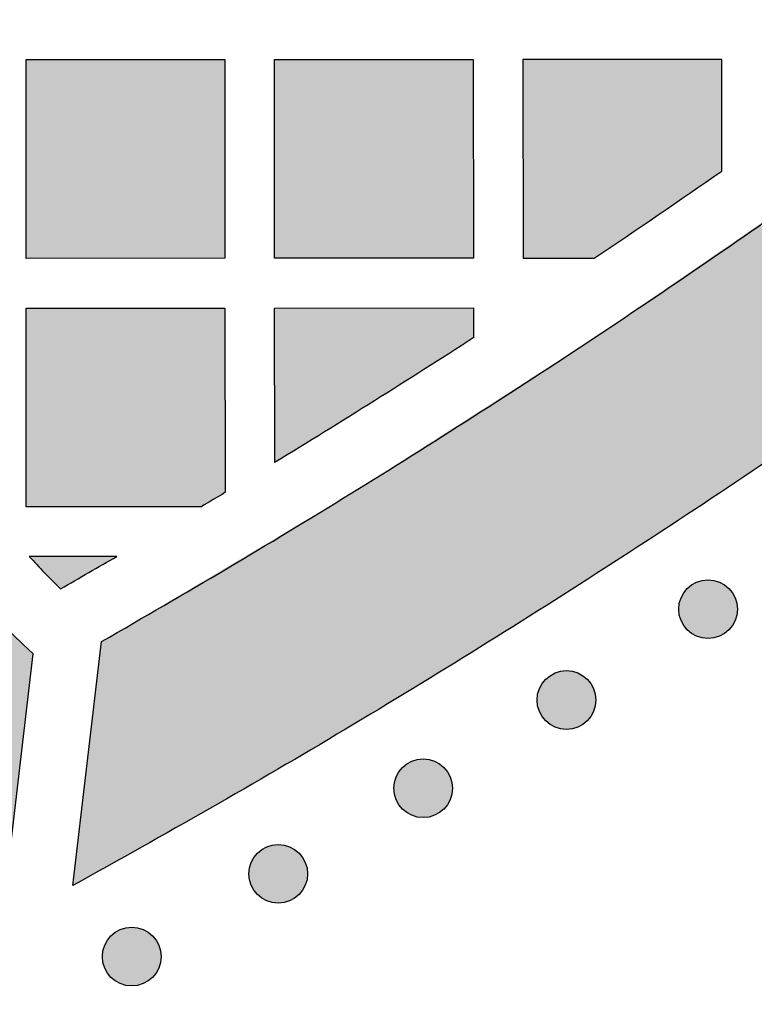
# Model space of a CAD drawing. Header units: millimetres. Extents: x -3873 to -97, y 912 to 4165.
# Tile 163 of 256: x -3072 to -3028, y 979 to 1038. Entities that reach past the tile are written whole.
import ezdxf

# ---------------------------------------------------------------- set-up
doc = ezdxf.new("R2010")
doc.units = ezdxf.units.MM
doc.layers.add('pattern', color=7, linetype='Continuous', true_color=0x000000)

msp = doc.modelspace()

# ---------------------------------------------------------------- hatches: boundary and pattern name
at = {"layer": 'pattern'}
for points in [[(-2948.165, 1076.832), (-2954.912, 1070.202), (-2961.782, 1063.684), (-2968.774, 1057.282), (-2975.884, 1051), (-2983.11, 1044.839), (-2990.447, 1038.804), (-2997.892, 1032.898), (-3005.443, 1027.122), (-3013.095, 1021.481), (-3020.846, 1015.976), (-3028.69, 1010.61), (-3036.626, 1005.386), (-3044.647, 1000.305), (-3052.752, 995.37), (-3060.935, 990.582), (-3069.193, 985.944), (-3067.466, 1000.671), (-3052.455, 1009.586), (-3037.726, 1019.008), (-3023.305, 1028.923), (-3009.218, 1039.317), (-2995.486, 1050.173), (-2982.134, 1061.471), (-2969.182, 1073.193), (-2956.651, 1085.316), (-2944.529, 1097.85), (-2932.809, 1110.804), (-2921.513, 1124.158), (-2910.66, 1137.891), (-2900.268, 1151.98), (-2890.355, 1166.403), (-2880.935, 1181.133), (-2872.023, 1196.146), (-2857.297, 1197.875), (-2861.934, 1189.616), (-2866.72, 1181.432), (-2871.653, 1173.327), (-2876.733, 1165.304), (-2881.956, 1157.368), (-2887.321, 1149.523), (-2892.824, 1141.772), (-2898.464, 1134.118), (-2904.239, 1126.567), (-2910.144, 1119.12), (-2916.178, 1111.782), (-2922.337, 1104.556), (-2928.619, 1097.445), (-2935.019, 1090.452), (-2941.536, 1083.58)], [(-3073.23, 985.977), (-3071.594, 999.928), (-3072.198, 1000.486), (-3072.793, 1001.055), (-3073.379, 1001.636), (-3073.957, 1002.228), (-3074.525, 1002.832), (-3075.083, 1003.447), (-3075.631, 1004.072), (-3076.168, 1004.708), (-3076.695, 1005.354), (-3077.211, 1006.01), (-3077.716, 1006.676), (-3078.209, 1007.351), (-3078.69, 1008.035), (-3079.159, 1008.729), (-3079.616, 1009.43), (-3080.061, 1010.14), (-3080.493, 1010.858), (-3080.911, 1011.583), (-3081.317, 1012.315), (-3081.709, 1013.054), (-3082.088, 1013.799), (-3082.454, 1014.55), (-3082.805, 1015.307), (-3083.143, 1016.07), (-3083.466, 1016.837), (-3083.776, 1017.609), (-3084.071, 1018.384), (-3084.353, 1019.164), (-3084.619, 1019.947), (-3084.872, 1020.733), (-3085.11, 1021.521), (-3085.334, 1022.312), (-3085.645, 1023.526), (-3085.917, 1024.754), (-3086.15, 1025.995), (-3086.342, 1027.245), (-3086.493, 1028.505), (-3086.602, 1029.77), (-3086.67, 1031.04), (-3086.696, 1032.312), (-3086.679, 1033.584), (-3086.621, 1034.855), (-3086.521, 1036.121), (-3086.379, 1037.381), (-3086.196, 1038.634), (-3085.972, 1039.876), (-3085.709, 1041.106), (-3085.407, 1042.322), (-3085.061, 1043.557), (-3084.68, 1044.785), (-3084.264, 1046.006), (-3083.814, 1047.216), (-3083.33, 1048.416), (-3082.812, 1049.603), (-3082.262, 1050.776), (-3081.679, 1051.934), (-3081.064, 1053.076), (-3080.418, 1054.199), (-3079.741, 1055.304), (-3079.036, 1056.388), (-3078.301, 1057.451), (-3077.539, 1058.49), (-3076.751, 1059.507), (-3075.937, 1060.498), (-3074.701, 1061.924), (-3073.421, 1063.318), (-3072.1, 1064.678), (-3070.739, 1066.004), (-3069.339, 1067.294), (-3067.901, 1068.545), (-3066.428, 1069.756), (-3064.92, 1070.926), (-3063.381, 1072.053), (-3061.811, 1073.135), (-3060.212, 1074.172), (-3058.587, 1075.163), (-3056.937, 1076.107), (-3055.265, 1077.002), (-3053.573, 1077.848), (-3051.862, 1078.644), (-3036.744, 1085.421), (-3051.99, 1091.739), (-3056.775, 1089.593), (-3058.788, 1088.655), (-3060.78, 1087.66), (-3062.748, 1086.606), (-3064.69, 1085.496), (-3066.602, 1084.33), (-3068.484, 1083.109), (-3070.331, 1081.835), (-3072.143, 1080.509), (-3073.917, 1079.132), (-3075.651, 1077.707), (-3077.343, 1076.234), (-3078.991, 1074.717), (-3080.593, 1073.156), (-3082.147, 1071.555), (-3083.653, 1069.914), (-3085.109, 1068.237), (-3086.131, 1066.991), (-3087.121, 1065.715), (-3088.078, 1064.408), (-3089.001, 1063.073), (-3089.887, 1061.712), (-3090.737, 1060.324), (-3091.548, 1058.913), (-3092.321, 1057.479), (-3093.053, 1056.024), (-3093.745, 1054.55), (-3094.395, 1053.059), (-3095.003, 1051.552), (-3095.569, 1050.031), (-3096.091, 1048.499), (-3096.57, 1046.955), (-3097.005, 1045.404), (-3097.401, 1043.808), (-3097.746, 1042.194), (-3098.04, 1040.564), (-3098.28, 1038.92), (-3098.466, 1037.267), (-3098.598, 1035.605), (-3098.674, 1033.938), (-3098.696, 1032.268), (-3098.662, 1030.599), (-3098.573, 1028.932), (-3098.429, 1027.272), (-3098.231, 1025.619), (-3097.979, 1023.978), (-3097.674, 1022.35), (-3097.317, 1020.738), (-3096.908, 1019.145), (-3096.558, 1017.918), (-3096.181, 1016.695), (-3095.775, 1015.476), (-3095.341, 1014.262), (-3094.88, 1013.054), (-3094.39, 1011.854), (-3093.874, 1010.662), (-3093.329, 1009.478), (-3092.758, 1008.305), (-3092.16, 1007.143), (-3091.535, 1005.993), (-3090.884, 1004.855), (-3090.207, 1003.731), (-3089.505, 1002.622), (-3088.778, 1001.528), (-3088.026, 1000.45), (-3087.251, 999.389), (-3086.453, 998.346), (-3085.631, 997.322), (-3084.788, 996.316), (-3083.924, 995.331), (-3083.039, 994.367), (-3082.134, 993.423), (-3081.21, 992.502), (-3080.268, 991.603), (-3079.308, 990.727), (-3078.332, 989.874), (-3077.339, 989.046), (-3076.332, 988.241), (-3075.311, 987.461), (-3074.277, 986.707)], [(-3060.011, 1023.82), (-3072.011, 1023.819), (-3072.012, 1035.819), (-3060.012, 1035.82)], [(-3057.011, 1023.821), (-3057.012, 1035.82), (-3045.012, 1035.821), (-3045.011, 1023.822)], [(-3037.719, 1023.822), (-3030.012, 1029.093), (-3030.012, 1035.823), (-3042.012, 1035.822), (-3042.011, 1023.822)], [(-3060.01, 1009.673), (-3061.437, 1008.82), (-3072.01, 1008.819), (-3072.011, 1020.819), (-3060.011, 1020.82)], [(-3057.01, 1011.486), (-3057.011, 1020.82), (-3045.011, 1020.821), (-3045.011, 1019.019)], [(-3066.541, 1005.82), (-3071.836, 1005.819), (-3070.905, 1004.826), (-3069.943, 1003.863)], [(-3032.089, 1001.377), (-3032.061, 1001.35), (-3032.032, 1001.323), (-3032.002, 1001.296), (-3031.971, 1001.27), (-3031.939, 1001.244), (-3031.907, 1001.219), (-3031.874, 1001.194), (-3031.84, 1001.17), (-3031.805, 1001.147), (-3031.769, 1001.124), (-3031.732, 1001.102), (-3031.695, 1001.081), (-3031.657, 1001.06), (-3031.618, 1001.04), (-3031.579, 1001.022), (-3031.539, 1001.004), (-3031.498, 1000.987), (-3031.457, 1000.971), (-3031.415, 1000.955), (-3031.372, 1000.941), (-3031.329, 1000.928), (-3031.286, 1000.916), (-3031.242, 1000.905), (-3031.198, 1000.895), (-3031.153, 1000.887), (-3031.108, 1000.879), (-3031.063, 1000.873), (-3031.017, 1000.867), (-3030.972, 1000.863), (-3030.926, 1000.86), (-3030.88, 1000.858), (-3030.834, 1000.858), (-3030.788, 1000.858), (-3030.742, 1000.86), (-3030.697, 1000.863), (-3030.651, 1000.867), (-3030.605, 1000.873), (-3030.56, 1000.879), (-3030.515, 1000.887), (-3030.471, 1000.895), (-3030.426, 1000.905), (-3030.382, 1000.916), (-3030.339, 1000.928), (-3030.296, 1000.941), (-3030.253, 1000.956), (-3030.212, 1000.971), (-3030.17, 1000.987), (-3030.129, 1001.004), (-3030.089, 1001.022), (-3030.05, 1001.041), (-3030.011, 1001.06), (-3029.973, 1001.081), (-3029.936, 1001.102), (-3029.899, 1001.124), (-3029.864, 1001.147), (-3029.829, 1001.17), (-3029.795, 1001.194), (-3029.761, 1001.219), (-3029.729, 1001.244), (-3029.697, 1001.27), (-3029.667, 1001.296), (-3029.637, 1001.323), (-3029.608, 1001.35), (-3029.58, 1001.378), (-3029.552, 1001.406), (-3029.525, 1001.435), (-3029.498, 1001.465), (-3029.472, 1001.495), (-3029.446, 1001.527), (-3029.421, 1001.559), (-3029.396, 1001.593), (-3029.372, 1001.627), (-3029.349, 1001.662), (-3029.326, 1001.698), (-3029.304, 1001.734), (-3029.283, 1001.771), (-3029.262, 1001.809), (-3029.243, 1001.848), (-3029.224, 1001.887), (-3029.206, 1001.928), (-3029.189, 1001.968), (-3029.173, 1002.01), (-3029.158, 1002.052), (-3029.144, 1002.094), (-3029.13, 1002.137), (-3029.118, 1002.18), (-3029.107, 1002.224), (-3029.098, 1002.269), (-3029.089, 1002.313), (-3029.081, 1002.358), (-3029.075, 1002.404), (-3029.069, 1002.449), (-3029.065, 1002.495), (-3029.062, 1002.54), (-3029.061, 1002.586), (-3029.06, 1002.632), (-3029.061, 1002.678), (-3029.062, 1002.724), (-3029.065, 1002.77), (-3029.069, 1002.816), (-3029.075, 1002.861), (-3029.081, 1002.906), (-3029.089, 1002.951), (-3029.098, 1002.996), (-3029.108, 1003.04), (-3029.118, 1003.084), (-3029.131, 1003.128), (-3029.144, 1003.17), (-3029.158, 1003.213), (-3029.173, 1003.255), (-3029.189, 1003.296), (-3029.206, 1003.337), (-3029.224, 1003.377), (-3029.243, 1003.416), (-3029.262, 1003.455), (-3029.283, 1003.493), (-3029.304, 1003.53), (-3029.326, 1003.567), (-3029.349, 1003.603), (-3029.372, 1003.638), (-3029.396, 1003.672), (-3029.421, 1003.705), (-3029.446, 1003.737), (-3029.472, 1003.769), (-3029.498, 1003.8), (-3029.525, 1003.83), (-3029.552, 1003.859), (-3029.58, 1003.887), (-3029.608, 1003.914), (-3029.637, 1003.942), (-3029.667, 1003.968), (-3029.698, 1003.995), (-3029.729, 1004.02), (-3029.762, 1004.045), (-3029.795, 1004.07), (-3029.829, 1004.094), (-3029.864, 1004.118), (-3029.9, 1004.14), (-3029.936, 1004.162), (-3029.973, 1004.184), (-3030.011, 1004.204), (-3030.05, 1004.224), (-3030.09, 1004.243), (-3030.13, 1004.261), (-3030.17, 1004.278), (-3030.212, 1004.294), (-3030.254, 1004.309), (-3030.296, 1004.323), (-3030.339, 1004.336), (-3030.383, 1004.348), (-3030.427, 1004.359), (-3030.471, 1004.369), (-3030.516, 1004.378), (-3030.56, 1004.385), (-3030.606, 1004.392), (-3030.651, 1004.397), (-3030.697, 1004.401), (-3030.743, 1004.404), (-3030.789, 1004.406), (-3030.834, 1004.406), (-3030.88, 1004.406), (-3030.926, 1004.404), (-3030.972, 1004.401), (-3031.018, 1004.397), (-3031.063, 1004.392), (-3031.108, 1004.385), (-3031.153, 1004.378), (-3031.198, 1004.369), (-3031.242, 1004.359), (-3031.286, 1004.348), (-3031.33, 1004.336), (-3031.373, 1004.323), (-3031.415, 1004.309), (-3031.457, 1004.294), (-3031.498, 1004.277), (-3031.539, 1004.26), (-3031.579, 1004.242), (-3031.619, 1004.224), (-3031.657, 1004.204), (-3031.695, 1004.183), (-3031.733, 1004.162), (-3031.769, 1004.14), (-3031.805, 1004.117), (-3031.84, 1004.094), (-3031.874, 1004.07), (-3031.907, 1004.045), (-3031.94, 1004.02), (-3031.971, 1003.994), (-3032.002, 1003.968), (-3032.032, 1003.941), (-3032.061, 1003.914), (-3032.089, 1003.887), (-3032.117, 1003.858), (-3032.144, 1003.829), (-3032.17, 1003.8), (-3032.197, 1003.769), (-3032.222, 1003.737), (-3032.248, 1003.705), (-3032.272, 1003.672), (-3032.296, 1003.637), (-3032.32, 1003.602), (-3032.342, 1003.567), (-3032.365, 1003.53), (-3032.386, 1003.493), (-3032.406, 1003.455), (-3032.426, 1003.416), (-3032.445, 1003.377), (-3032.463, 1003.337), (-3032.48, 1003.296), (-3032.496, 1003.255), (-3032.511, 1003.213), (-3032.525, 1003.17), (-3032.538, 1003.127), (-3032.55, 1003.084), (-3032.561, 1003.04), (-3032.571, 1002.996), (-3032.58, 1002.951), (-3032.587, 1002.906), (-3032.594, 1002.861), (-3032.599, 1002.815), (-3032.603, 1002.77), (-3032.606, 1002.724), (-3032.608, 1002.678), (-3032.609, 1002.632), (-3032.608, 1002.586), (-3032.606, 1002.54), (-3032.603, 1002.494), (-3032.599, 1002.449), (-3032.594, 1002.403), (-3032.587, 1002.358), (-3032.58, 1002.313), (-3032.571, 1002.268), (-3032.561, 1002.224), (-3032.55, 1002.18), (-3032.538, 1002.137), (-3032.525, 1002.094), (-3032.511, 1002.051), (-3032.496, 1002.009), (-3032.48, 1001.968), (-3032.463, 1001.927), (-3032.445, 1001.887), (-3032.426, 1001.848), (-3032.406, 1001.809), (-3032.386, 1001.771), (-3032.364, 1001.734), (-3032.342, 1001.697), (-3032.32, 1001.662), (-3032.296, 1001.627), (-3032.272, 1001.593), (-3032.247, 1001.559), (-3032.222, 1001.527), (-3032.196, 1001.495), (-3032.17, 1001.464), (-3032.144, 1001.435), (-3032.116, 1001.406)], [(-3040.642, 995.888), (-3040.614, 995.86), (-3040.585, 995.833), (-3040.555, 995.806), (-3040.524, 995.78), (-3040.493, 995.754), (-3040.46, 995.729), (-3040.427, 995.705), (-3040.393, 995.68), (-3040.358, 995.657), (-3040.322, 995.634), (-3040.286, 995.612), (-3040.249, 995.591), (-3040.211, 995.571), (-3040.172, 995.551), (-3040.132, 995.532), (-3040.092, 995.514), (-3040.052, 995.497), (-3040.01, 995.481), (-3039.968, 995.466), (-3039.926, 995.452), (-3039.883, 995.439), (-3039.839, 995.427), (-3039.796, 995.416), (-3039.751, 995.406), (-3039.707, 995.397), (-3039.662, 995.389), (-3039.616, 995.383), (-3039.571, 995.378), (-3039.525, 995.374), (-3039.479, 995.371), (-3039.434, 995.369), (-3039.388, 995.368), (-3039.342, 995.369), (-3039.296, 995.371), (-3039.25, 995.374), (-3039.204, 995.378), (-3039.159, 995.383), (-3039.114, 995.39), (-3039.069, 995.397), (-3039.024, 995.406), (-3038.98, 995.416), (-3038.936, 995.427), (-3038.892, 995.439), (-3038.849, 995.452), (-3038.807, 995.466), (-3038.765, 995.481), (-3038.724, 995.497), (-3038.683, 995.514), (-3038.643, 995.532), (-3038.603, 995.551), (-3038.565, 995.571), (-3038.527, 995.591), (-3038.489, 995.612), (-3038.453, 995.634), (-3038.417, 995.657), (-3038.382, 995.681), (-3038.348, 995.705), (-3038.315, 995.729), (-3038.282, 995.755), (-3038.251, 995.78), (-3038.22, 995.807), (-3038.19, 995.833), (-3038.161, 995.86), (-3038.133, 995.888), (-3038.106, 995.916), (-3038.078, 995.945), (-3038.052, 995.975), (-3038.025, 996.006), (-3038, 996.037), (-3037.974, 996.07), (-3037.95, 996.103), (-3037.926, 996.137), (-3037.902, 996.172), (-3037.88, 996.208), (-3037.858, 996.244), (-3037.836, 996.282), (-3037.816, 996.32), (-3037.796, 996.358), (-3037.777, 996.398), (-3037.759, 996.438), (-3037.742, 996.479), (-3037.726, 996.52), (-3037.711, 996.562), (-3037.697, 996.604), (-3037.684, 996.647), (-3037.672, 996.691), (-3037.661, 996.735), (-3037.651, 996.779), (-3037.642, 996.824), (-3037.635, 996.869), (-3037.628, 996.914), (-3037.623, 996.959), (-3037.619, 997.005), (-3037.616, 997.051), (-3037.614, 997.097), (-3037.613, 997.143), (-3037.614, 997.189), (-3037.616, 997.234), (-3037.619, 997.28), (-3037.623, 997.326), (-3037.628, 997.371), (-3037.635, 997.417), (-3037.642, 997.462), (-3037.651, 997.506), (-3037.661, 997.551), (-3037.672, 997.594), (-3037.684, 997.638), (-3037.697, 997.681), (-3037.711, 997.723), (-3037.726, 997.765), (-3037.742, 997.807), (-3037.759, 997.847), (-3037.777, 997.887), (-3037.796, 997.927), (-3037.816, 997.966), (-3037.836, 998.004), (-3037.858, 998.041), (-3037.88, 998.077), (-3037.902, 998.113), (-3037.926, 998.148), (-3037.95, 998.182), (-3037.975, 998.215), (-3038, 998.248), (-3038.026, 998.279), (-3038.052, 998.31), (-3038.079, 998.34), (-3038.106, 998.369), (-3038.133, 998.397), (-3038.161, 998.425), (-3038.19, 998.452), (-3038.22, 998.479), (-3038.251, 998.505), (-3038.283, 998.531), (-3038.315, 998.556), (-3038.348, 998.581), (-3038.383, 998.605), (-3038.417, 998.628), (-3038.453, 998.651), (-3038.49, 998.673), (-3038.527, 998.694), (-3038.565, 998.715), (-3038.604, 998.734), (-3038.643, 998.753), (-3038.683, 998.771), (-3038.724, 998.788), (-3038.765, 998.804), (-3038.807, 998.819), (-3038.85, 998.833), (-3038.893, 998.846), (-3038.936, 998.858), (-3038.98, 998.869), (-3039.024, 998.879), (-3039.069, 998.888), (-3039.114, 998.896), (-3039.159, 998.902), (-3039.205, 998.907), (-3039.25, 998.912), (-3039.296, 998.914), (-3039.342, 998.916), (-3039.388, 998.917), (-3039.434, 998.916), (-3039.48, 998.914), (-3039.526, 998.911), (-3039.571, 998.907), (-3039.617, 998.902), (-3039.662, 998.896), (-3039.707, 998.888), (-3039.751, 998.879), (-3039.796, 998.869), (-3039.84, 998.858), (-3039.883, 998.846), (-3039.926, 998.833), (-3039.969, 998.819), (-3040.011, 998.804), (-3040.052, 998.788), (-3040.093, 998.771), (-3040.133, 998.753), (-3040.172, 998.734), (-3040.211, 998.714), (-3040.249, 998.694), (-3040.286, 998.673), (-3040.323, 998.651), (-3040.358, 998.628), (-3040.393, 998.604), (-3040.427, 998.58), (-3040.461, 998.556), (-3040.493, 998.53), (-3040.525, 998.505), (-3040.555, 998.478), (-3040.585, 998.452), (-3040.614, 998.425), (-3040.643, 998.397), (-3040.67, 998.369), (-3040.697, 998.34), (-3040.724, 998.31), (-3040.75, 998.279), (-3040.776, 998.248), (-3040.801, 998.215), (-3040.826, 998.182), (-3040.85, 998.148), (-3040.873, 998.113), (-3040.896, 998.077), (-3040.918, 998.041), (-3040.939, 998.003), (-3040.96, 997.965), (-3040.979, 997.927), (-3040.998, 997.887), (-3041.016, 997.847), (-3041.033, 997.806), (-3041.049, 997.765), (-3041.064, 997.723), (-3041.079, 997.681), (-3041.092, 997.638), (-3041.104, 997.594), (-3041.115, 997.55), (-3041.124, 997.506), (-3041.133, 997.461), (-3041.141, 997.416), (-3041.147, 997.371), (-3041.153, 997.326), (-3041.157, 997.28), (-3041.16, 997.234), (-3041.161, 997.188), (-3041.162, 997.142), (-3041.161, 997.096), (-3041.16, 997.051), (-3041.157, 997.005), (-3041.153, 996.959), (-3041.147, 996.914), (-3041.141, 996.868), (-3041.133, 996.823), (-3041.124, 996.779), (-3041.115, 996.735), (-3041.104, 996.691), (-3041.092, 996.647), (-3041.078, 996.604), (-3041.064, 996.562), (-3041.049, 996.52), (-3041.033, 996.478), (-3041.016, 996.438), (-3040.998, 996.398), (-3040.979, 996.358), (-3040.96, 996.319), (-3040.939, 996.281), (-3040.918, 996.244), (-3040.896, 996.208), (-3040.873, 996.172), (-3040.85, 996.137), (-3040.826, 996.103), (-3040.801, 996.07), (-3040.776, 996.037), (-3040.75, 996.006), (-3040.724, 995.975), (-3040.697, 995.945), (-3040.67, 995.916)], [(-3049.297, 990.559), (-3049.269, 990.532), (-3049.24, 990.504), (-3049.21, 990.478), (-3049.179, 990.451), (-3049.148, 990.426), (-3049.115, 990.4), (-3049.082, 990.376), (-3049.048, 990.352), (-3049.013, 990.328), (-3048.977, 990.306), (-3048.941, 990.284), (-3048.903, 990.262), (-3048.865, 990.242), (-3048.827, 990.222), (-3048.787, 990.203), (-3048.747, 990.185), (-3048.706, 990.168), (-3048.665, 990.152), (-3048.623, 990.137), (-3048.58, 990.123), (-3048.538, 990.11), (-3048.494, 990.098), (-3048.45, 990.087), (-3048.406, 990.077), (-3048.361, 990.068), (-3048.316, 990.061), (-3048.271, 990.054), (-3048.226, 990.049), (-3048.18, 990.045), (-3048.134, 990.042), (-3048.088, 990.04), (-3048.042, 990.04), (-3047.996, 990.04), (-3047.95, 990.042), (-3047.905, 990.045), (-3047.859, 990.049), (-3047.814, 990.054), (-3047.768, 990.061), (-3047.723, 990.068), (-3047.679, 990.077), (-3047.634, 990.087), (-3047.591, 990.098), (-3047.547, 990.11), (-3047.504, 990.123), (-3047.462, 990.137), (-3047.42, 990.152), (-3047.378, 990.169), (-3047.338, 990.186), (-3047.297, 990.203), (-3047.258, 990.222), (-3047.219, 990.242), (-3047.181, 990.263), (-3047.144, 990.284), (-3047.108, 990.306), (-3047.072, 990.329), (-3047.037, 990.352), (-3047.003, 990.376), (-3046.97, 990.401), (-3046.937, 990.426), (-3046.905, 990.452), (-3046.875, 990.478), (-3046.845, 990.505), (-3046.816, 990.532), (-3046.788, 990.559), (-3046.76, 990.587), (-3046.733, 990.617), (-3046.706, 990.646), (-3046.68, 990.677), (-3046.654, 990.709), (-3046.629, 990.741), (-3046.604, 990.774), (-3046.58, 990.809), (-3046.557, 990.844), (-3046.534, 990.879), (-3046.512, 990.916), (-3046.491, 990.953), (-3046.47, 990.991), (-3046.451, 991.03), (-3046.432, 991.069), (-3046.414, 991.109), (-3046.397, 991.15), (-3046.381, 991.191), (-3046.366, 991.233), (-3046.352, 991.276), (-3046.339, 991.319), (-3046.327, 991.362), (-3046.316, 991.406), (-3046.306, 991.45), (-3046.297, 991.495), (-3046.289, 991.54), (-3046.283, 991.585), (-3046.278, 991.631), (-3046.273, 991.676), (-3046.27, 991.722), (-3046.269, 991.768), (-3046.268, 991.814), (-3046.269, 991.86), (-3046.27, 991.906), (-3046.273, 991.952), (-3046.278, 991.997), (-3046.283, 992.043), (-3046.289, 992.088), (-3046.297, 992.133), (-3046.306, 992.178), (-3046.316, 992.222), (-3046.327, 992.266), (-3046.339, 992.309), (-3046.352, 992.352), (-3046.366, 992.395), (-3046.381, 992.437), (-3046.397, 992.478), (-3046.414, 992.519), (-3046.432, 992.559), (-3046.451, 992.598), (-3046.471, 992.637), (-3046.491, 992.675), (-3046.512, 992.712), (-3046.534, 992.749), (-3046.557, 992.784), (-3046.581, 992.819), (-3046.605, 992.853), (-3046.629, 992.887), (-3046.654, 992.919), (-3046.68, 992.951), (-3046.706, 992.982), (-3046.733, 993.011), (-3046.76, 993.04), (-3046.788, 993.069), (-3046.816, 993.096), (-3046.845, 993.123), (-3046.875, 993.15), (-3046.906, 993.176), (-3046.937, 993.202), (-3046.97, 993.227), (-3047.003, 993.252), (-3047.037, 993.276), (-3047.072, 993.299), (-3047.108, 993.322), (-3047.144, 993.344), (-3047.182, 993.365), (-3047.22, 993.386), (-3047.258, 993.406), (-3047.298, 993.424), (-3047.338, 993.442), (-3047.379, 993.459), (-3047.42, 993.475), (-3047.462, 993.491), (-3047.504, 993.505), (-3047.547, 993.518), (-3047.591, 993.53), (-3047.635, 993.541), (-3047.679, 993.551), (-3047.724, 993.559), (-3047.769, 993.567), (-3047.814, 993.573), (-3047.859, 993.579), (-3047.905, 993.583), (-3047.951, 993.586), (-3047.997, 993.588), (-3048.043, 993.588), (-3048.088, 993.588), (-3048.134, 993.586), (-3048.18, 993.583), (-3048.226, 993.579), (-3048.271, 993.573), (-3048.317, 993.567), (-3048.361, 993.559), (-3048.406, 993.55), (-3048.45, 993.541), (-3048.494, 993.53), (-3048.538, 993.518), (-3048.581, 993.505), (-3048.623, 993.49), (-3048.665, 993.475), (-3048.707, 993.459), (-3048.747, 993.442), (-3048.787, 993.424), (-3048.827, 993.405), (-3048.866, 993.386), (-3048.904, 993.365), (-3048.941, 993.344), (-3048.977, 993.322), (-3049.013, 993.299), (-3049.048, 993.276), (-3049.082, 993.252), (-3049.115, 993.227), (-3049.148, 993.202), (-3049.179, 993.176), (-3049.21, 993.15), (-3049.24, 993.123), (-3049.269, 993.096), (-3049.297, 993.068), (-3049.325, 993.04), (-3049.352, 993.011), (-3049.379, 992.981), (-3049.405, 992.951), (-3049.431, 992.919), (-3049.456, 992.887), (-3049.48, 992.853), (-3049.504, 992.819), (-3049.528, 992.784), (-3049.551, 992.748), (-3049.573, 992.712), (-3049.594, 992.675), (-3049.614, 992.637), (-3049.634, 992.598), (-3049.653, 992.559), (-3049.671, 992.518), (-3049.688, 992.478), (-3049.704, 992.436), (-3049.719, 992.394), (-3049.733, 992.352), (-3049.746, 992.309), (-3049.758, 992.265), (-3049.769, 992.222), (-3049.779, 992.177), (-3049.788, 992.133), (-3049.795, 992.088), (-3049.802, 992.042), (-3049.807, 991.997), (-3049.811, 991.951), (-3049.814, 991.906), (-3049.816, 991.86), (-3049.817, 991.814), (-3049.816, 991.768), (-3049.814, 991.722), (-3049.811, 991.676), (-3049.807, 991.63), (-3049.802, 991.585), (-3049.795, 991.54), (-3049.788, 991.495), (-3049.779, 991.45), (-3049.769, 991.406), (-3049.758, 991.362), (-3049.746, 991.318), (-3049.733, 991.275), (-3049.719, 991.233), (-3049.704, 991.191), (-3049.688, 991.15), (-3049.671, 991.109), (-3049.653, 991.069), (-3049.634, 991.029), (-3049.614, 990.991), (-3049.594, 990.953), (-3049.572, 990.915), (-3049.55, 990.879), (-3049.528, 990.843), (-3049.504, 990.808), (-3049.48, 990.774), (-3049.456, 990.741), (-3049.43, 990.709), (-3049.405, 990.677), (-3049.378, 990.646), (-3049.352, 990.616), (-3049.324, 990.587)], [(-3058.05, 985.393), (-3058.022, 985.366), (-3057.993, 985.339), (-3057.963, 985.312), (-3057.932, 985.286), (-3057.9, 985.26), (-3057.868, 985.235), (-3057.835, 985.21), (-3057.8, 985.186), (-3057.766, 985.162), (-3057.73, 985.14), (-3057.693, 985.118), (-3057.656, 985.096), (-3057.618, 985.076), (-3057.579, 985.056), (-3057.54, 985.037), (-3057.5, 985.02), (-3057.459, 985.003), (-3057.418, 984.986), (-3057.376, 984.971), (-3057.333, 984.957), (-3057.29, 984.944), (-3057.247, 984.932), (-3057.203, 984.921), (-3057.159, 984.911), (-3057.114, 984.903), (-3057.069, 984.895), (-3057.024, 984.888), (-3056.978, 984.883), (-3056.933, 984.879), (-3056.887, 984.876), (-3056.841, 984.874), (-3056.795, 984.874), (-3056.749, 984.874), (-3056.703, 984.876), (-3056.657, 984.879), (-3056.612, 984.883), (-3056.566, 984.888), (-3056.521, 984.895), (-3056.476, 984.903), (-3056.431, 984.911), (-3056.387, 984.921), (-3056.343, 984.932), (-3056.3, 984.944), (-3056.257, 984.957), (-3056.214, 984.971), (-3056.172, 984.987), (-3056.131, 985.003), (-3056.09, 985.02), (-3056.05, 985.038), (-3056.011, 985.056), (-3055.972, 985.076), (-3055.934, 985.097), (-3055.897, 985.118), (-3055.86, 985.14), (-3055.825, 985.163), (-3055.79, 985.186), (-3055.756, 985.21), (-3055.722, 985.235), (-3055.69, 985.26), (-3055.658, 985.286), (-3055.628, 985.312), (-3055.598, 985.339), (-3055.569, 985.366), (-3055.54, 985.393), (-3055.513, 985.422), (-3055.486, 985.451), (-3055.459, 985.48), (-3055.433, 985.511), (-3055.407, 985.543), (-3055.382, 985.575), (-3055.357, 985.609), (-3055.333, 985.643), (-3055.31, 985.678), (-3055.287, 985.713), (-3055.265, 985.75), (-3055.244, 985.787), (-3055.223, 985.825), (-3055.204, 985.864), (-3055.185, 985.903), (-3055.167, 985.943), (-3055.15, 985.984), (-3055.134, 986.025), (-3055.119, 986.067), (-3055.104, 986.11), (-3055.091, 986.153), (-3055.079, 986.196), (-3055.068, 986.24), (-3055.058, 986.285), (-3055.05, 986.329), (-3055.042, 986.374), (-3055.036, 986.419), (-3055.03, 986.465), (-3055.026, 986.51), (-3055.023, 986.556), (-3055.021, 986.602), (-3055.021, 986.648), (-3055.021, 986.694), (-3055.023, 986.74), (-3055.026, 986.786), (-3055.03, 986.831), (-3055.036, 986.877), (-3055.042, 986.922), (-3055.05, 986.967), (-3055.059, 987.012), (-3055.068, 987.056), (-3055.079, 987.1), (-3055.091, 987.143), (-3055.105, 987.186), (-3055.119, 987.229), (-3055.134, 987.271), (-3055.15, 987.312), (-3055.167, 987.353), (-3055.185, 987.393), (-3055.204, 987.432), (-3055.223, 987.471), (-3055.244, 987.509), (-3055.265, 987.546), (-3055.287, 987.583), (-3055.31, 987.619), (-3055.333, 987.653), (-3055.357, 987.688), (-3055.382, 987.721), (-3055.407, 987.753), (-3055.433, 987.785), (-3055.459, 987.816), (-3055.486, 987.846), (-3055.513, 987.875), (-3055.541, 987.903), (-3055.569, 987.93), (-3055.598, 987.957), (-3055.628, 987.984), (-3055.658, 988.01), (-3055.69, 988.036), (-3055.723, 988.061), (-3055.756, 988.086), (-3055.79, 988.11), (-3055.825, 988.133), (-3055.861, 988.156), (-3055.897, 988.178), (-3055.934, 988.199), (-3055.972, 988.22), (-3056.011, 988.24), (-3056.051, 988.258), (-3056.091, 988.276), (-3056.131, 988.293), (-3056.173, 988.309), (-3056.215, 988.325), (-3056.257, 988.339), (-3056.3, 988.352), (-3056.344, 988.364), (-3056.387, 988.375), (-3056.432, 988.385), (-3056.476, 988.393), (-3056.521, 988.401), (-3056.567, 988.407), (-3056.612, 988.413), (-3056.658, 988.417), (-3056.704, 988.42), (-3056.749, 988.422), (-3056.795, 988.422), (-3056.841, 988.422), (-3056.887, 988.42), (-3056.933, 988.417), (-3056.979, 988.413), (-3057.024, 988.407), (-3057.069, 988.401), (-3057.114, 988.393), (-3057.159, 988.385), (-3057.203, 988.375), (-3057.247, 988.364), (-3057.291, 988.352), (-3057.334, 988.339), (-3057.376, 988.324), (-3057.418, 988.309), (-3057.459, 988.293), (-3057.5, 988.276), (-3057.54, 988.258), (-3057.58, 988.239), (-3057.618, 988.22), (-3057.656, 988.199), (-3057.694, 988.178), (-3057.73, 988.156), (-3057.766, 988.133), (-3057.801, 988.11), (-3057.835, 988.086), (-3057.868, 988.061), (-3057.901, 988.036), (-3057.932, 988.01), (-3057.963, 987.984), (-3057.993, 987.957), (-3058.022, 987.93), (-3058.05, 987.902), (-3058.077, 987.874), (-3058.105, 987.845), (-3058.131, 987.815), (-3058.158, 987.785), (-3058.183, 987.753), (-3058.209, 987.721), (-3058.233, 987.687), (-3058.257, 987.653), (-3058.281, 987.618), (-3058.303, 987.583), (-3058.325, 987.546), (-3058.347, 987.509), (-3058.367, 987.471), (-3058.387, 987.432), (-3058.406, 987.393), (-3058.424, 987.353), (-3058.441, 987.312), (-3058.457, 987.27), (-3058.472, 987.229), (-3058.486, 987.186), (-3058.499, 987.143), (-3058.511, 987.1), (-3058.522, 987.056), (-3058.532, 987.011), (-3058.541, 986.967), (-3058.548, 986.922), (-3058.555, 986.877), (-3058.56, 986.831), (-3058.564, 986.785), (-3058.567, 986.74), (-3058.569, 986.694), (-3058.57, 986.648), (-3058.569, 986.602), (-3058.567, 986.556), (-3058.564, 986.51), (-3058.56, 986.465), (-3058.555, 986.419), (-3058.548, 986.374), (-3058.541, 986.329), (-3058.532, 986.284), (-3058.522, 986.24), (-3058.511, 986.196), (-3058.499, 986.153), (-3058.486, 986.11), (-3058.472, 986.067), (-3058.457, 986.025), (-3058.441, 985.984), (-3058.423, 985.943), (-3058.406, 985.903), (-3058.387, 985.864), (-3058.367, 985.825), (-3058.347, 985.787), (-3058.325, 985.75), (-3058.303, 985.713), (-3058.28, 985.677), (-3058.257, 985.642), (-3058.233, 985.608), (-3058.208, 985.575), (-3058.183, 985.543), (-3058.157, 985.511), (-3058.131, 985.48), (-3058.104, 985.45), (-3058.077, 985.421)], [(-3066.898, 980.392), (-3066.869, 980.364), (-3066.84, 980.337), (-3066.81, 980.31), (-3066.78, 980.284), (-3066.748, 980.258), (-3066.716, 980.233), (-3066.682, 980.209), (-3066.648, 980.185), (-3066.613, 980.161), (-3066.578, 980.138), (-3066.541, 980.116), (-3066.504, 980.095), (-3066.466, 980.075), (-3066.427, 980.055), (-3066.388, 980.036), (-3066.348, 980.018), (-3066.307, 980.001), (-3066.266, 979.985), (-3066.224, 979.97), (-3066.181, 979.956), (-3066.138, 979.943), (-3066.095, 979.931), (-3066.051, 979.92), (-3066.006, 979.91), (-3065.962, 979.901), (-3065.917, 979.894), (-3065.872, 979.887), (-3065.826, 979.882), (-3065.78, 979.878), (-3065.735, 979.875), (-3065.689, 979.873), (-3065.643, 979.872), (-3065.597, 979.873), (-3065.551, 979.875), (-3065.505, 979.878), (-3065.46, 979.882), (-3065.414, 979.887), (-3065.369, 979.894), (-3065.324, 979.901), (-3065.279, 979.91), (-3065.235, 979.92), (-3065.191, 979.931), (-3065.148, 979.943), (-3065.105, 979.956), (-3065.062, 979.97), (-3065.02, 979.985), (-3064.979, 980.001), (-3064.938, 980.018), (-3064.898, 980.036), (-3064.859, 980.055), (-3064.82, 980.075), (-3064.782, 980.095), (-3064.745, 980.117), (-3064.708, 980.139), (-3064.672, 980.161), (-3064.638, 980.185), (-3064.603, 980.209), (-3064.57, 980.233), (-3064.538, 980.259), (-3064.506, 980.284), (-3064.475, 980.311), (-3064.445, 980.337), (-3064.416, 980.365), (-3064.388, 980.392), (-3064.361, 980.42), (-3064.334, 980.449), (-3064.307, 980.479), (-3064.281, 980.51), (-3064.255, 980.542), (-3064.23, 980.574), (-3064.205, 980.607), (-3064.181, 980.641), (-3064.158, 980.676), (-3064.135, 980.712), (-3064.113, 980.749), (-3064.092, 980.786), (-3064.071, 980.824), (-3064.051, 980.863), (-3064.033, 980.902), (-3064.015, 980.942), (-3063.998, 980.983), (-3063.982, 981.024), (-3063.966, 981.066), (-3063.952, 981.109), (-3063.939, 981.152), (-3063.927, 981.195), (-3063.916, 981.239), (-3063.906, 981.283), (-3063.898, 981.328), (-3063.89, 981.373), (-3063.884, 981.418), (-3063.878, 981.464), (-3063.874, 981.509), (-3063.871, 981.555), (-3063.869, 981.601), (-3063.869, 981.647), (-3063.869, 981.693), (-3063.871, 981.739), (-3063.874, 981.784), (-3063.878, 981.83), (-3063.884, 981.875), (-3063.89, 981.921), (-3063.898, 981.966), (-3063.906, 982.01), (-3063.916, 982.055), (-3063.927, 982.099), (-3063.939, 982.142), (-3063.952, 982.185), (-3063.966, 982.227), (-3063.982, 982.269), (-3063.998, 982.311), (-3064.015, 982.351), (-3064.033, 982.392), (-3064.052, 982.431), (-3064.071, 982.47), (-3064.092, 982.508), (-3064.113, 982.545), (-3064.135, 982.581), (-3064.158, 982.617), (-3064.181, 982.652), (-3064.205, 982.686), (-3064.23, 982.72), (-3064.255, 982.752), (-3064.281, 982.784), (-3064.307, 982.814), (-3064.334, 982.844), (-3064.361, 982.873), (-3064.389, 982.901), (-3064.417, 982.929), (-3064.446, 982.956), (-3064.476, 982.983), (-3064.506, 983.009), (-3064.538, 983.035), (-3064.57, 983.06), (-3064.604, 983.085), (-3064.638, 983.109), (-3064.673, 983.132), (-3064.708, 983.155), (-3064.745, 983.177), (-3064.782, 983.198), (-3064.82, 983.219), (-3064.859, 983.238), (-3064.898, 983.257), (-3064.938, 983.275), (-3064.979, 983.292), (-3065.021, 983.308), (-3065.062, 983.323), (-3065.105, 983.337), (-3065.148, 983.35), (-3065.191, 983.362), (-3065.235, 983.373), (-3065.28, 983.383), (-3065.324, 983.392), (-3065.369, 983.4), (-3065.414, 983.406), (-3065.46, 983.411), (-3065.506, 983.416), (-3065.551, 983.419), (-3065.597, 983.42), (-3065.643, 983.421), (-3065.689, 983.42), (-3065.735, 983.419), (-3065.781, 983.416), (-3065.826, 983.411), (-3065.872, 983.406), (-3065.917, 983.4), (-3065.962, 983.392), (-3066.007, 983.383), (-3066.051, 983.373), (-3066.095, 983.362), (-3066.138, 983.35), (-3066.181, 983.337), (-3066.224, 983.323), (-3066.266, 983.308), (-3066.307, 983.292), (-3066.348, 983.275), (-3066.388, 983.257), (-3066.427, 983.238), (-3066.466, 983.218), (-3066.504, 983.198), (-3066.541, 983.177), (-3066.578, 983.155), (-3066.614, 983.132), (-3066.649, 983.109), (-3066.683, 983.084), (-3066.716, 983.06), (-3066.748, 983.035), (-3066.78, 983.009), (-3066.811, 982.983), (-3066.841, 982.956), (-3066.87, 982.929), (-3066.898, 982.901), (-3066.925, 982.873), (-3066.952, 982.844), (-3066.979, 982.814), (-3067.005, 982.783), (-3067.031, 982.752), (-3067.056, 982.719), (-3067.081, 982.686), (-3067.105, 982.652), (-3067.129, 982.617), (-3067.151, 982.581), (-3067.173, 982.545), (-3067.195, 982.507), (-3067.215, 982.469), (-3067.235, 982.431), (-3067.254, 982.391), (-3067.271, 982.351), (-3067.288, 982.31), (-3067.305, 982.269), (-3067.32, 982.227), (-3067.334, 982.185), (-3067.347, 982.142), (-3067.359, 982.098), (-3067.37, 982.054), (-3067.38, 982.01), (-3067.388, 981.965), (-3067.396, 981.92), (-3067.403, 981.875), (-3067.408, 981.83), (-3067.412, 981.784), (-3067.415, 981.738), (-3067.417, 981.692), (-3067.417, 981.646), (-3067.417, 981.601), (-3067.415, 981.555), (-3067.412, 981.509), (-3067.408, 981.463), (-3067.403, 981.418), (-3067.396, 981.373), (-3067.388, 981.328), (-3067.38, 981.283), (-3067.37, 981.239), (-3067.359, 981.195), (-3067.347, 981.151), (-3067.334, 981.108), (-3067.32, 981.066), (-3067.304, 981.024), (-3067.288, 980.983), (-3067.271, 980.942), (-3067.253, 980.902), (-3067.235, 980.862), (-3067.215, 980.824), (-3067.194, 980.786), (-3067.173, 980.748), (-3067.151, 980.712), (-3067.128, 980.676), (-3067.105, 980.641), (-3067.081, 980.607), (-3067.056, 980.574), (-3067.031, 980.541), (-3067.005, 980.51), (-3066.979, 980.479), (-3066.952, 980.449), (-3066.925, 980.42)]]:
    msp.add_hatch(color=256, dxfattribs=at).paths.add_polyline_path(points, flags=0)

# ---------------------------------------------------------------- linework, layer by layer
for p, q in [((-3066.541, 1005.82), (-3071.836, 1005.819)), ((-3069.193, 985.944), (-3067.466, 1000.671)), ((-3073.23, 985.977), (-3071.594, 999.928))]:
    msp.add_line(p, q, dxfattribs=at)
for points in [[(-3060.011, 1023.82), (-3072.011, 1023.819), (-3072.012, 1035.819), (-3060.012, 1035.82)], [(-3057.011, 1023.821), (-3057.012, 1035.82), (-3045.012, 1035.821), (-3045.011, 1023.822)]]:
    msp.add_lwpolyline(points, close=True, dxfattribs=at)
for points in [[(-3030.012, 1029.093), (-3030.012, 1035.823), (-3042.012, 1035.822), (-3042.011, 1023.822), (-3037.719, 1023.822)], [(-3061.437, 1008.82), (-3072.01, 1008.819), (-3072.011, 1020.819), (-3060.011, 1020.82), (-3060.01, 1009.673)], [(-3057.01, 1011.486), (-3057.011, 1020.82), (-3045.011, 1020.821), (-3045.011, 1019.019)]]:
    msp.add_lwpolyline(points, dxfattribs=at)
for centre in [(-3030.834, 1002.632), (-3039.388, 997.143), (-3048.042, 991.814), (-3056.795, 986.648), (-3065.643, 981.647)]:
    msp.add_circle(centre, 1.774, dxfattribs=at)
for centre, radius, start, end in [((-3328.454, 1457.209), 521.872, 303.85537, 304.88055), ((-3040.045, 1034.703), 42.953, 222.25711, 225.88953), ((-3328.449, 1457.202), 521.864, 299.69301, 300.12382)]:
    msp.add_arc(centre, radius, start, end, dxfattribs=at)
at = {"layer": 'pattern', "extrusion": (0, 0, -1)}
for centre, radius, start, end in [((3040.045, 1034.703), 46.953, 312.21503, 344.69809), ((3328.454, 1457.209), 521.872, 237.10326, 238.65876), ((3328.454, 1457.209), 521.872, 239.04364, 239.22611)]:
    msp.add_arc(centre, radius, start, end, dxfattribs=at)
at = {"layer": 'pattern'}
msp.add_rational_spline([(-3083.695, 978.765), (-3102.266, 993.257), (-3108.483, 1015.978), (-3112.926, 1032.216), (-3108.602, 1048.486), (-3104.523, 1063.836), (-3094.28, 1075.975), (-3082.77, 1089.618), (-3066.987, 1097.955)], [1, 0.949062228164, 1, 0.965508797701, 1, 0.975776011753, 1, 0.98163196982, 1], degree=2, knots=[176.135128, 176.135128, 176.135128, 221.623144, 221.623144, 254.509836, 254.509836, 285.759079, 285.759079, 321.018699, 321.018699, 321.018699], dxfattribs=at)
for points, weights in [([(-3067.466, 1000.671), (-3006.352, 1035.608), (-2956.651, 1085.316)], [1, 0.991158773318, 1]), ([(-2948.165, 1076.832), (-3002.175, 1022.814), (-3069.193, 985.944)], [1, 0.990039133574, 1])]:
    msp.add_rational_spline(points, weights, degree=2, dxfattribs=at)

doc.saveas('drawing.dxf')
